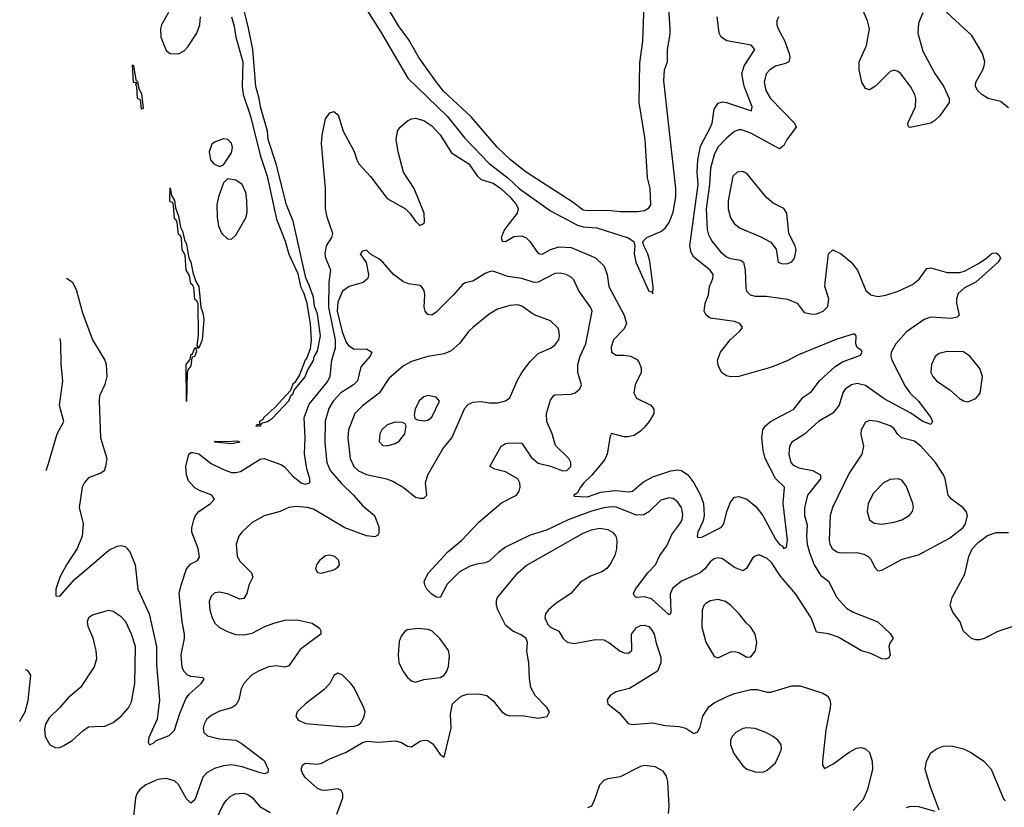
# Model space of a CAD drawing. Header units: inches. Extents: x 1603819 to 1745079, y 385938 to 533966.
# Tile 75 of 256: x 1609634 to 1614449, y 445604 to 449455. Entities that reach past the tile are written whole.
import ezdxf

# ---------------------------------------------------------------- set-up
doc = ezdxf.new("R2010")
doc.units = ezdxf.units.IN
doc.header["$MEASUREMENT"] = 0
doc.layers.add('B6404', color=7, linetype='Continuous')
doc.layers.add('B6414', color=7, linetype='Continuous')

msp = doc.modelspace()

# ---------------------------------------------------------------- linework, layer by layer
at = {"layer": 'B6404', "color": 5}
for points, elevation in [([(1609862.5, 448191.4), (1609890, 448174), (1609910, 448136.2), (1609941.4, 448021.4), (1609989.9, 447889.9), (1610000, 447873.1)], 420), ([(1609763.1, 447250.4), (1609774.9, 447285.1), (1609817.4, 447430), (1609849.1, 447490), (1609828.7, 447568.7), (1609845.3, 447690), (1609836.6, 447770), (1609834.6, 447874.6), (1609831.4, 447897.1)], 420), ([(1610000, 447226.5), (1609970, 447215.8), (1609950, 447192.7), (1609939.2, 447170), (1609925, 447070), (1609943.7, 446990), (1609939.6, 446930), (1609915.4, 446870), (1609862.3, 446790), (1609829.9, 446730), (1609809.8, 446670), (1609810, 446638), (1609830, 446637), (1609901.9, 446718.1), (1610000, 446801.3)], 420), ([(1610000, 446546), (1609990, 446542.9), (1609970.4, 446529.6), (1609963.7, 446510), (1609967, 446490), (1609991.9, 446431.9), (1610000, 446396.9)], 440), ([(1610000, 446296.4), (1609998.3, 446290), (1609930.4, 446190), (1609870, 446139.6), (1609830, 446091.6), (1609778.3, 446041.7), (1609759.5, 446010), (1609754.3, 445985.7), (1609757.7, 445950), (1609781.7, 445910), (1609810, 445895.3), (1609830, 445896.5), (1609850, 445905.3), (1609890, 445930.3), (1609942.4, 445977.6), (1609970, 445996.5), (1610000, 445998.1)], 440), ([(1609633.6, 446024.1), (1609634.6, 446025.4), (1609660.7, 446070), (1609674.5, 446125.5), (1609687.8, 446250), (1609672.9, 446272.9), (1609660.3, 446276.6)], 440)]:
    msp.add_lwpolyline(points, dxfattribs=dict(at, elevation=elevation))
at = {"layer": 'B6414', "color": 5}
for points, elevation in [([(1611330, 449505.2), (1611398.3, 449398.3), (1611531.7, 449170), (1611724.4, 448984.4), (1611810, 448876.4), (1611930, 448751.7), (1612021.5, 448681.5), (1612076.1, 448630), (1612230, 448520.8), (1612362, 448450), (1612390, 448442), (1612456.9, 448436.9), (1612610, 448388.4), (1612637.3, 448370), (1612641.6, 448350), (1612638.5, 448310), (1612646.6, 448270), (1612710, 448128), (1612724.8, 448124.8), (1612730, 448115.3), (1612731.3, 448148.7), (1612714.6, 448274.6), (1612706.4, 448310), (1612685.5, 448350), (1612680.8, 448370), (1612700.9, 448390), (1612770, 448419.6), (1612790, 448436.6), (1612810, 448464.1), (1612830, 448514.7), (1612841.8, 448590), (1612843.3, 448630), (1612783.7, 449156.3), (1612787.1, 449210), (1612802, 449250), (1612801.8, 449310), (1612815.4, 449384.6), (1612815.6, 449410), (1612799.3, 449670)], 380), ([(1610670, 449469.7), (1610683.1, 449423.1), (1610691, 449370), (1610724.6, 449250), (1610722, 449130), (1610726.8, 449090), (1610763.2, 448983.2), (1610810, 448793.6), (1610843.3, 448690), (1610890, 448480.5), (1610931.9, 448371.9), (1610950, 448309.6), (1610994, 448214), (1611007.3, 448150), (1611021.6, 448121.6), (1611035.8, 448075.8), (1611054, 447970), (1611059.8, 447890), (1611054.8, 447845.3), (1611038.2, 447801.8), (1611030, 447790.5), (1611001.8, 447718.2), (1610979.1, 447680.9), (1610970, 447673.7), (1610957.7, 447642.3), (1610881, 447559), (1610827.2, 447510), (1610821.7, 447498.3), (1610807.1, 447490), (1610806.3, 447473.7), (1610793.7, 447473.7), (1610788, 447468), (1610811.8, 447470), (1610817.3, 447482.7), (1610844.9, 447490), (1610870, 447506), (1610950, 447592.3), (1610961.3, 447618.7), (1610970, 447624.2), (1610976.2, 447643.8), (1611030, 447709.7), (1611040.8, 447739.2), (1611070, 447789.6), (1611073.8, 447806.2), (1611090, 447835.1), (1611104.9, 447910), (1611090, 448016.3), (1611075.3, 448055.3), (1611070, 448098.8), (1611050, 448157.6), (1611032.6, 448192.6), (1610970.7, 448470), (1610938.9, 448550), (1610888.7, 448750), (1610849.6, 448869.6), (1610845.6, 448910), (1610810.7, 449030), (1610805.1, 449070), (1610788.4, 449128.4), (1610773.2, 449310), (1610753.3, 449413.3), (1610702.7, 449622.7)], 380), ([(1612686.3, 449530), (1612680.1, 449350), (1612665.2, 449245.2), (1612661.5, 449050), (1612690.5, 448870), (1612702.6, 448682.6), (1612715.8, 448630), (1612717.9, 448550), (1612705.8, 448530), (1612690, 448520.4), (1612655.4, 448515.4), (1612570, 448516), (1612510, 448522.5), (1612410, 448520.1), (1612390, 448523.9), (1612341.2, 448561.2), (1612111.4, 448710), (1612034.4, 448770), (1611970, 448830.2), (1611841, 448981), (1611706.7, 449106.7), (1611671.8, 449150), (1611585.4, 449270), (1611536.4, 449356.4), (1611485.4, 449425.4), (1611434.1, 449514.1)], 380), ([(1610000, 446801.3), (1610070, 446860.7), (1610110, 446881.2), (1610130, 446884.2), (1610150, 446879.1), (1610159.7, 446870), (1610173.5, 446850), (1610197.9, 446790), (1610211.4, 446670), (1610266.4, 446550), (1610302.3, 446390), (1610302.8, 446302.8), (1610316.8, 446130), (1610305.4, 446034.6), (1610264.9, 445944.9), (1610262, 445922), (1610268, 445910), (1610290, 445919), (1610301, 445930), (1610364.9, 445955.1), (1610390, 445980.7), (1610417, 446063), (1610446.5, 446133.5), (1610463, 446157), (1610520.4, 446210), (1610535.5, 446230), (1610530, 446236.3), (1610470, 446243.6), (1610451.9, 446251.9), (1610435.8, 446270), (1610428.8, 446288.8), (1610424.1, 446350), (1610439.8, 446430), (1610439.8, 446450), (1610428.6, 446510), (1610414.1, 446650), (1610422.7, 446690), (1610450.1, 446769.9), (1610470, 446794.5), (1610503, 446810), (1610512.3, 446827.7), (1610506, 446870), (1610476.1, 446950), (1610475.4, 446970), (1610484.5, 447010), (1610493.2, 447030), (1610509.1, 447050), (1610566.5, 447090), (1610586.7, 447110), (1610572.7, 447130), (1610512.4, 447152.4), (1610490, 447165.9), (1610459.9, 447200.1), (1610448.8, 447230), (1610446.9, 447270), (1610461.2, 447330), (1610470, 447338.8), (1610480.6, 447339.4), (1610510, 447331.6), (1610570, 447284.4), (1610630, 447255.1), (1610670, 447241.4), (1610690, 447240.5), (1610713.6, 447246.4), (1610810, 447306.3), (1610830, 447309.8), (1610910, 447280.4), (1610927.2, 447270), (1610970, 447223.8), (1611010, 447189.9), (1611030, 447184.1), (1611052, 447190), (1611051.9, 447210), (1611038.7, 447258.7), (1611027.2, 447332.8), (1611030.1, 447410.1), (1611024.9, 447510), (1611050, 447575.7), (1611137.2, 447682.8), (1611152.5, 447710), (1611160.9, 447790), (1611178.3, 447850), (1611177.6, 447890), (1611144.8, 448050), (1611147.3, 448172.7), (1611154.7, 448230), (1611130.1, 448290), (1611127.2, 448310), (1611133.4, 448350), (1611160.6, 448390), (1611165, 448410), (1611137.2, 448490), (1611128.8, 448530), (1611129.2, 448629.2), (1611110.1, 448850), (1611112.2, 448890), (1611128.8, 448971.2), (1611150, 448999.6), (1611170, 449007), (1611190.8, 448990.8), (1611216.2, 448910), (1611270, 448811), (1611281.9, 448770), (1611292.9, 448750), (1611350, 448688.2), (1611430, 448580.3), (1611519.8, 448530), (1611541.5, 448510), (1611570, 448469.4), (1611590, 448449.2), (1611610, 448459), (1611612.9, 448467.1), (1611611.1, 448510), (1611562.6, 448630), (1611510.2, 448710), (1611483.8, 448810), (1611474.5, 448870), (1611482, 448910), (1611494.6, 448930), (1611530, 448960.3), (1611550, 448970.6), (1611570, 448973.6), (1611610, 448963), (1611650, 448935.8), (1611690, 448891.9), (1611745.1, 448805.1), (1611829.9, 448750), (1611871.2, 448691.2), (1611890, 448674.4), (1611950, 448655.5), (1611987.5, 448630), (1612031, 448590), (1612062.6, 448550), (1612071.6, 448530), (1612067.2, 448510), (1612005.2, 448430), (1611988.9, 448390), (1611992.5, 448372.5), (1612010, 448371.5), (1612050, 448395.4), (1612090, 448397.9), (1612110, 448388.9), (1612128.9, 448370), (1612170, 448311.6), (1612189.3, 448309.3), (1612230, 448331.7), (1612270, 448344.2), (1612330, 448341.3), (1612450, 448291.3), (1612492.6, 448250), (1612506.8, 448210), (1612515.4, 448150), (1612589.9, 448010), (1612600.6, 447970), (1612590, 447943.9), (1612538, 447890), (1612526, 447854), (1612528.5, 447830), (1612550, 447814.2), (1612590, 447814.9), (1612620.7, 447810), (1612650, 447794.6), (1612661.7, 447781.7), (1612673.4, 447753.4), (1612672.5, 447730), (1612644.2, 447670), (1612636.4, 447630), (1612650, 447604.7), (1612720.5, 447570), (1612734.7, 447550), (1612734.5, 447530), (1612712, 447490), (1612690, 447463.1), (1612670, 447443.2), (1612638, 447422), (1612610, 447414.7), (1612590, 447416.3), (1612528.5, 447431.6), (1612521.8, 447418.2), (1612507.2, 447332.9), (1612495, 447305), (1612431.6, 447228.4), (1612392.3, 447190), (1612375.8, 447170), (1612360.2, 447139.8), (1612344, 447130), (1612344.7, 447124.7), (1612410, 447122.7), (1612475.8, 447144.2), (1612546.6, 447153.3), (1612614.2, 447145.8), (1612630.1, 447149.9), (1612683.9, 447196.1), (1612730, 447219.1), (1612817.6, 447250), (1612850, 447254.3), (1612870, 447251.4), (1612900.5, 447230), (1612930.5, 447190.5), (1612962.9, 447130), (1612977.6, 447090), (1612981.8, 447030), (1612976.1, 447003.9), (1612949.9, 446950), (1612946.8, 446930), (1612950, 446923.6), (1612970, 446924.4), (1613065.7, 446974.3), (1613076.8, 446990), (1613091.2, 447050), (1613110, 447096), (1613130, 447120.3), (1613150, 447124.1), (1613190, 447109.9), (1613234, 447074), (1613268.3, 447030), (1613330, 446915.3), (1613350, 446888.7), (1613362, 446882), (1613370, 446869.7), (1613384.5, 446875.5), (1613388.9, 446911.1), (1613367.5, 447090), (1613374.7, 447170), (1613330, 447212.5), (1613279.6, 447310), (1613269.2, 447350), (1613262.9, 447410), (1613268.1, 447450), (1613281.4, 447470), (1613306.2, 447490), (1613419.7, 447550), (1613465.5, 447610), (1613503.8, 447636.2), (1613545.6, 447690), (1613621.3, 447758.7), (1613657.6, 447782.4), (1613745.4, 447814.6), (1613753.4, 447830), (1613750, 447838), (1613730, 447852), (1613722.8, 447870), (1613724.7, 447910), (1613717.3, 447917.3), (1613710, 447917.3), (1613630, 447892.6), (1613442.8, 447817.2), (1613390, 447788.8), (1613310, 447755.5), (1613150, 447710.9), (1613111.1, 447708.9), (1613090, 447713.2), (1613065.5, 447730), (1613050, 447765.5), (1613047.1, 447790), (1613060.9, 447830), (1613110, 447890.8), (1613154.6, 447930), (1613168.9, 447950), (1613154.9, 447970), (1613130, 447979.8), (1613010, 447996.5), (1612990.3, 448010), (1612981.8, 448030), (1612985.2, 448070), (1613002.7, 448110), (1613008, 448150), (1613024.1, 448190), (1613025.8, 448210), (1613011, 448230), (1612930, 448294), (1612917, 448317), (1612911.1, 448350), (1612951.3, 448650), (1612947, 448710), (1612949.8, 448770.2), (1612963.7, 448836.3), (1613012.7, 448930), (1613019.8, 448950), (1613030, 449017.6), (1613050, 449046.8), (1613070, 449053), (1613090, 449051), (1613212.2, 449010), (1613216.6, 449030), (1613176.1, 449130), (1613165.2, 449190), (1613176.2, 449230), (1613228.3, 449310), (1613210.5, 449330.5), (1613091.4, 449351.4), (1613064.3, 449370), (1613054.8, 449390), (1613045.5, 449470)], 420), ([(1613344.9, 449470), (1613335.8, 449450), (1613336.5, 449430), (1613343.6, 449410), (1613374.2, 449354.2), (1613397, 449290), (1613400.5, 449270), (1613394.4, 449250), (1613379.3, 449240.7), (1613330, 449227.8), (1613301.6, 449210), (1613284.8, 449190), (1613274.3, 449150), (1613282.4, 449110), (1613305, 449070), (1613423.1, 448950), (1613430.3, 448930), (1613385, 448870), (1613370, 448840.7), (1613350, 448823.6), (1613210, 448900.8), (1613163.5, 448916.5), (1613150, 448916.8), (1613130, 448908.2), (1613090, 448875.6), (1613048.4, 448831.6), (1613030, 448794), (1613011.7, 448730), (1613007.2, 448650), (1612990.7, 448530), (1612995.3, 448430), (1613002.9, 448402.9), (1613020.8, 448370), (1613060.3, 448320.3), (1613090, 448295.8), (1613110, 448287.5), (1613159.3, 448279.3), (1613174.2, 448270), (1613182, 448230), (1613184.1, 448144.1), (1613188.1, 448128.1), (1613205.3, 448110), (1613230, 448103.5), (1613284.1, 448104.1), (1613389.3, 448089.3), (1613436.3, 448070), (1613470, 448023.8), (1613510, 448014.6), (1613530, 448016.9), (1613563.7, 448030), (1613586.3, 448053.7), (1613590.7, 448090), (1613572, 448150), (1613572.9, 448170), (1613589.8, 448310.2), (1613609.8, 448330.2), (1613651.2, 448311.2), (1613700.3, 448270), (1613731.3, 448230), (1613771.3, 448131.3), (1613795.8, 448110), (1613830, 448101.7), (1613870, 448108.9), (1613930, 448127.8), (1613999.5, 448160.5), (1614033.1, 448186.9), (1614070, 448238.7), (1614090, 448242.3), (1614170, 448219.8), (1614230, 448219.7), (1614254.3, 448225.7), (1614319.2, 448260.8), (1614355.9, 448284.1), (1614390, 448313), (1614410, 448314.8), (1614424, 448304), (1614430.7, 448290), (1614419.1, 448270), (1614310, 448171.2), (1614255.1, 448144.9), (1614224.1, 448115.9), (1614214.7, 448090), (1614215.2, 448070), (1614228.7, 448011.3), (1614218.9, 448001.1), (1614190, 447993.6), (1614090, 448000.9), (1614057.6, 447990), (1613970, 447929.1), (1613919, 447870), (1613895.5, 447830), (1613893.8, 447810), (1613898.4, 447790), (1613963.9, 447663.9), (1613989.4, 447629.4), (1614029.4, 447590), (1614088.9, 447510), (1614097.4, 447490), (1614090, 447475.1), (1614050, 447490.9), (1613991.2, 447531.2), (1613861.7, 447601.7), (1613770, 447667.1), (1613730, 447677), (1613701.3, 447670), (1613670.8, 447649.2), (1613659.7, 447630), (1613642.1, 447570), (1613610, 447530.6), (1613539.6, 447490), (1613472.1, 447427.9), (1613410.3, 447390), (1613398.4, 447370), (1613395.2, 447330), (1613405.5, 447290), (1613416.5, 447276.5), (1613443.3, 447263.3), (1613511, 447251), (1613549.3, 447229.3), (1613550, 447209.8), (1613486.8, 447130), (1613472.4, 447067.6), (1613472.5, 447030), (1613485.3, 446985.3), (1613482.1, 446930), (1613485, 446890), (1613495.5, 446850), (1613519.9, 446790), (1613550, 446739.8), (1613590, 446708.9), (1613629.5, 446630), (1613677.9, 446577.9), (1613710, 446557.7), (1613830.2, 446510.2), (1613890, 446453.4), (1613906, 446430), (1613891.1, 446408.9), (1613884.7, 446390), (1613891.3, 446350), (1613884.7, 446335.3), (1613870, 446329), (1613850, 446329.2), (1613795.9, 446355.9), (1613750, 446369.7), (1613636.1, 446436.1), (1613590, 446452.3), (1613530, 446459.5), (1613503.7, 446530), (1613430, 446646), (1613353.9, 446733.9), (1613310, 446800.2), (1613290, 446820.2), (1613250, 446838), (1613230, 446831.2), (1613218.3, 446821.7), (1613187.6, 446772.4), (1613170, 446760.9), (1613130, 446776.5), (1613070, 446818.5), (1613050, 446823.9), (1613030, 446819.2), (1613010, 446803.5), (1612983.8, 446770), (1612961.3, 446750), (1612869.7, 446710.3), (1612826.3, 446673.7), (1612814.4, 446645.6), (1612818.6, 446561.4), (1612816.4, 446550), (1612810, 446544.2), (1612722.8, 446622.8), (1612690, 446633.2), (1612649, 446630), (1612638.9, 446638.9), (1612635.8, 446650), (1612644.5, 446670), (1612705, 446750), (1612743.2, 446790), (1612765.1, 446834.9), (1612797.9, 446882.1), (1612822.3, 446937.7), (1612862.9, 446990), (1612873.3, 447010), (1612877.3, 447037.3), (1612869.8, 447070), (1612850, 447098.3), (1612830, 447113.3), (1612810, 447117.6), (1612770, 447105.7), (1612710.7, 447049.3), (1612686.4, 447033.6), (1612650, 447032.6), (1612550, 447070.9), (1612530, 447073.2), (1612490, 447068.6), (1612430, 447052), (1612315.2, 447010), (1612210, 446959.5), (1612130, 446935.3), (1612010, 446875.3), (1611975.3, 446850), (1611930, 446807.6), (1611910, 446798.9), (1611870, 446793.1), (1611837.3, 446782.7), (1611784.5, 446755.5), (1611725, 446695), (1611690, 446629.4), (1611670, 446631.8), (1611650, 446645.6), (1611624.5, 446670), (1611614.5, 446690), (1611612, 446710), (1611632.8, 446750), (1611727.5, 446852.5), (1611795.3, 446910), (1611880, 447000), (1611990, 447092.3), (1612063.1, 447130), (1612076.8, 447150), (1612081.8, 447170), (1612080.3, 447190), (1612069.7, 447210), (1612010, 447244.8), (1611957.4, 447257.4), (1611933.2, 447270), (1611987.6, 447370), (1612010, 447382.6), (1612030, 447386.3), (1612090, 447384.9), (1612135.6, 447315.6), (1612170, 447286.1), (1612230, 447272.7), (1612290, 447249.1), (1612310, 447251.2), (1612328.8, 447270), (1612329.8, 447290), (1612319, 447310), (1612253.7, 447373.7), (1612237.7, 447430), (1612210.9, 447490), (1612210.8, 447530), (1612230, 447594.8), (1612243.6, 447616.4), (1612250, 447620.3), (1612330, 447623.8), (1612350, 447631.3), (1612373.3, 447650), (1612380.8, 447670), (1612363.9, 447730), (1612362.8, 447770), (1612375, 447810), (1612402.1, 447870), (1612432.9, 448030), (1612425.8, 448050), (1612368.7, 448130), (1612343.1, 448183.1), (1612330, 448196.9), (1612306.6, 448210), (1612276.4, 448216.4), (1612250, 448214.4), (1612170, 448172.2), (1612150, 448170.6), (1612090, 448190.6), (1612020.3, 448200.3), (1611950, 448225.7), (1611930, 448223.2), (1611910, 448214.2), (1611850, 448176), (1611812.1, 448167.9), (1611799.3, 448160.7), (1611755.8, 448110), (1611670, 448024.7), (1611650, 448009.7), (1611630, 448013.6), (1611617.4, 448030), (1611611.1, 448050), (1611615.5, 448110), (1611611.3, 448131.3), (1611598.7, 448150), (1611590, 448156), (1611535.6, 448164.4), (1611510, 448174.2), (1611461.3, 448210), (1611409.5, 448270), (1611390, 448285.6), (1611349.2, 448309.2), (1611330, 448328.7), (1611310, 448324), (1611298.8, 448310), (1611328.5, 448268.5), (1611339.5, 448210), (1611336.4, 448190), (1611312.7, 448170), (1611245.3, 448150), (1611211.8, 448128.2), (1611190, 448074), (1611186.8, 448030), (1611210, 447928.4), (1611230, 447877.8), (1611242.3, 447862.3), (1611270, 447843.8), (1611330, 447845.3), (1611355.3, 447830), (1611347.4, 447810), (1611302.2, 447757.8), (1611285.2, 447690), (1611266, 447670), (1611204.6, 447630), (1611167.4, 447590), (1611145.4, 447554.6), (1611128.1, 447491.9), (1611126.1, 447386.1), (1611135.1, 447290), (1611151.4, 447251.4), (1611206.7, 447186.7), (1611265.8, 447130), (1611310, 447079), (1611368.9, 447030), (1611390, 446974.8), (1611390, 446945.2), (1611384.8, 446935.2), (1611370, 446926), (1611330, 446930.8), (1611223.1, 446970), (1611070, 447061.6), (1611039, 447070), (1610986, 447074), (1610949.3, 447070.7), (1610906.8, 447050), (1610830, 447028.7), (1610770, 446995.8), (1610720.2, 446950), (1610704.9, 446930), (1610692.9, 446890), (1610697.8, 446830), (1610710, 446808.1), (1610767.4, 446750), (1610774.3, 446730), (1610754.3, 446690), (1610744.9, 446650), (1610730, 446625.6), (1610710, 446621.1), (1610650, 446648.5), (1610610, 446655.6), (1610588.2, 446651.8), (1610570, 446637), (1610560.9, 446610), (1610563.6, 446570), (1610575.2, 446530), (1610590, 446502), (1610610, 446483.6), (1610650, 446462.8), (1610689.3, 446449.3), (1610730, 446446.8), (1610770, 446454.7), (1610832.3, 446487.7), (1610876.2, 446503.8), (1610930, 446518.4), (1610990, 446521), (1611064.8, 446504.8), (1611099.2, 446479.2), (1611106, 446466), (1611106.4, 446450), (1611004.8, 446375.2), (1610950, 446295.1), (1610930, 446289.8), (1610890, 446295.8), (1610850, 446289.9), (1610801.5, 446270), (1610768.1, 446250), (1610730, 446209.7), (1610717.3, 446182.7), (1610704.7, 446130), (1610690, 446104), (1610670, 446090.9), (1610610, 446073.3), (1610570, 446052.1), (1610547.5, 446032.5), (1610535.8, 446010), (1610531.4, 445990), (1610534.6, 445970), (1610552.7, 445952.7), (1610610, 445938.4), (1610690, 445931.7), (1610716.9, 445916.9), (1610830, 445833.1), (1610848.9, 445790), (1610846.4, 445773.6), (1610832.1, 445767.9), (1610810, 445771.9), (1610721.3, 445801.3), (1610670, 445810.8), (1610630, 445807.2), (1610586.4, 445793.6), (1610550, 445773.7), (1610529.3, 445750.7), (1610490, 445640.5), (1610470, 445623.6), (1610450, 445645.6), (1610410, 445715.8), (1610390, 445733), (1610350, 445743.9), (1610310, 445739.9), (1610250, 445713.6), (1610221.1, 445690), (1610207.2, 445670), (1610200.5, 445650), (1610187.2, 445530)], 440), ([(1610361.4, 449490), (1610327.8, 449430), (1610322.7, 449410), (1610324.3, 449370), (1610350, 449304.9), (1610370, 449290.3), (1610410, 449288.9), (1610437.2, 449302.8), (1610456.6, 449323.4), (1610499.8, 449390), (1610515.3, 449430), (1610518.4, 449470)], 420), ([(1614051.1, 449488.9), (1614030, 449439.3), (1614025.6, 449390), (1614050, 449302), (1614110, 449192), (1614151.7, 449130), (1614179.3, 449070), (1614179.3, 449050), (1614134.2, 448985.8), (1614110, 448961.7), (1614089.7, 448949.7), (1613988.3, 448928.3), (1613982, 448930), (1613978, 448938), (1613977.6, 448950), (1614015.3, 449030), (1614016.5, 449070), (1614010.7, 449090), (1613990, 449128.2), (1613943.1, 449190), (1613930, 449202.2), (1613910, 449208.4), (1613890, 449201.7), (1613818.7, 449130), (1613790, 449113), (1613770, 449118.4), (1613752.2, 449150), (1613738.8, 449210), (1613739.3, 449250), (1613774.8, 449330), (1613790.5, 449410), (1613780.2, 449450), (1613754, 449510)], 440), ([(1614470, 449024.2), (1614430, 449055.4), (1614370, 449069.7), (1614339.5, 449090), (1614318, 449110), (1614307.3, 449130), (1614309.6, 449150), (1614344.7, 449210), (1614351.3, 449230), (1614354.3, 449250), (1614342.6, 449290), (1614290, 449378), (1614150, 449507.3)], 440), ([(1610000, 447873.1), (1610049.9, 447790), (1610056.7, 447770), (1610060.2, 447710), (1610050, 447672.2), (1610024.5, 447615.5), (1610021.7, 447590), (1610028.7, 447410), (1610059.2, 447310), (1610054, 447270), (1610046.6, 447250), (1610030, 447237.1), (1610000, 447226.5)], 420), ([(1611184.9, 445570), (1611213.7, 445650), (1611214.4, 445670), (1611206.4, 445686.4), (1611190, 445694), (1611130, 445686.5), (1611110, 445687.6), (1611090, 445695.8), (1611030.5, 445750), (1611017.1, 445770), (1611010.6, 445790), (1611017.3, 445810), (1611030, 445819.5), (1611090, 445814.7), (1611110, 445819.7), (1611150, 445841.3), (1611230, 445873), (1611310, 445920.9), (1611333.2, 445926.8), (1611390, 445923), (1611470, 445928.2), (1611500.6, 445920.6), (1611530, 445902), (1611550, 445899.5), (1611590, 445926.9), (1611610, 445932.1), (1611630, 445929.8), (1611653.4, 445913.4), (1611690, 445861.2), (1611710, 445849), (1611743.6, 445990), (1611740.9, 446059.1), (1611750.9, 446109.1), (1611793.2, 446146.8), (1611822.8, 446157.2), (1611878.9, 446158.9), (1611919, 446150), (1611950, 446123.7), (1611992, 446070), (1612015.2, 446055.2), (1612031.2, 446051.2), (1612090, 446052.1), (1612170, 446039.7), (1612212.8, 446047.2), (1612224.9, 446070), (1612213, 446090), (1612154.9, 446150), (1612133.4, 446190), (1612126.5, 446233.5), (1612123.1, 446310), (1612113.4, 446366.6), (1612116.3, 446410), (1612110.7, 446430), (1612086.7, 446446.7), (1612045.5, 446465.5), (1612010, 446494.8), (1611972, 446570), (1611965.3, 446590), (1611964.9, 446615.1), (1611970.5, 446630), (1612070.2, 446750), (1612110, 446786.8), (1612390, 446943.6), (1612430, 446960.8), (1612470, 446969.1), (1612510, 446962.8), (1612532.8, 446950), (1612548.3, 446930), (1612553.7, 446910), (1612552.9, 446867.1), (1612544.2, 446835.8), (1612523.3, 446796.7), (1612506, 446774), (1612483.3, 446756.7), (1612425.9, 446734.1), (1612375.6, 446704.4), (1612329.7, 446650), (1612257.3, 446602.7), (1612219.6, 446570), (1612205.1, 446550), (1612202, 446530), (1612217, 446497), (1612230, 446485.2), (1612270, 446465.2), (1612292, 446430), (1612311.2, 446411.2), (1612345.4, 446405.4), (1612450, 446424.5), (1612490, 446422), (1612515.6, 446410), (1612570, 446367.6), (1612590, 446358.4), (1612610, 446358), (1612626.8, 446370), (1612626.5, 446450), (1612650, 446482.7), (1612670, 446493.3), (1612690, 446495), (1612710, 446487.4), (1612725.6, 446470), (1612735.9, 446450), (1612746, 446406), (1612770, 446338), (1612769.7, 446310), (1612753.3, 446270), (1612615.7, 446184.3), (1612550, 446168.4), (1612520.9, 446150), (1612507, 446130), (1612509.4, 446110), (1612565.6, 446065.6), (1612610, 446013.3), (1612630, 446008.3), (1612730, 446016.1), (1612790, 446004.4), (1612858.8, 445998.8), (1612891.1, 445991.1), (1612930, 445964.5), (1612950, 445972.3), (1612962.2, 445997.8), (1612975.4, 446050), (1613004.2, 446095.8), (1613030, 446115.3), (1613094.1, 446145.9), (1613130, 446159.8), (1613210, 446179.7), (1613240.1, 446180.1), (1613290, 446167.1), (1613307.3, 446167.3), (1613410, 446197.7), (1613450, 446197.3), (1613562, 446162), (1613586.5, 446146.5), (1613595.6, 446130), (1613599.7, 446110), (1613597.4, 446090), (1613576.6, 445983.4), (1613560.4, 445830), (1613559.5, 445810), (1613570, 445793.2), (1613610, 445814.3), (1613690, 445873), (1613726.8, 445893.2), (1613750, 445895.4), (1613770, 445889.7), (1613790, 445871.3), (1613802, 445830), (1613804.2, 445790), (1613780.2, 445690), (1613758.3, 445641.7), (1613710, 445587.9)], 460), ([(1614510, 446493.7), (1614416.6, 446463.4), (1614350.8, 446429.2), (1614330, 446423.1), (1614310, 446422.6), (1614289.1, 446429.1), (1614247.4, 446467.4), (1614233.4, 446510), (1614197.5, 446557.5), (1614184, 446590), (1614193.6, 446630), (1614255.8, 446744.2), (1614275.3, 446830), (1614291.5, 446868.5), (1614320.6, 446899.4), (1614366.6, 446933.4), (1614410, 446947.1), (1614470, 446948.2)], 460), ([(1610000, 445998.1), (1610050, 446000.9), (1610090, 446018.3), (1610129.6, 446050), (1610166, 446090), (1610180.6, 446119.4), (1610196.1, 446210), (1610199.8, 446390), (1610179.8, 446450), (1610153.1, 446510), (1610130, 446535.1), (1610090, 446562), (1610070, 446566.3), (1610050, 446561.3), (1610000, 446546)], 440), ([(1610000, 446396.9), (1610006.2, 446370), (1610009.1, 446330), (1610000, 446296.4)], 440), ([(1614130.5, 445589.5), (1614086.5, 445706.5), (1614061.7, 445790), (1614068.9, 445830), (1614090.2, 445869.8), (1614117.1, 445890), (1614150, 445903.1), (1614190, 445904.1), (1614250, 445888.9), (1614288, 445870), (1614348.3, 445830), (1614384, 445790), (1614445.6, 445645.6), (1614455.5, 445635.5)], 460), ([(1612807, 445573), (1612809.7, 445610), (1612803.9, 445730), (1612796.2, 445756.2), (1612780.7, 445780.7), (1612741.7, 445801.7), (1612690, 445808.3), (1612670, 445804), (1612570, 445753), (1612510, 445742.7), (1612490, 445735.1), (1612468.6, 445711.4), (1612443.5, 445636.5), (1612430, 445609.7), (1612410, 445600.4)], 480), ([(1610598.5, 445550), (1610627, 445613), (1610643.1, 445636.9), (1610663, 445657), (1610687.7, 445670), (1610730, 445672.7), (1610750, 445666), (1610770, 445651.1), (1610807.3, 445607.3), (1610858.4, 445578.4)], 460), ([(1613970, 445602.9), (1613990.3, 445609.7), (1614030, 445608.3), (1614110, 445585.6)], 460)]:
    msp.add_lwpolyline(points, dxfattribs=dict(at, elevation=elevation))
for points, elevation in [([(1610230, 449018), (1610224, 449064), (1610209.8, 449070), (1610207, 449127), (1610202, 449138), (1610206, 449146), (1610190, 449148.7), (1610186, 449234), (1610190, 449232), (1610202, 449162), (1610210, 449154), (1610216.9, 449116.9), (1610230, 449094), (1610238, 449022)], 380), ([(1610630, 448873.6), (1610590, 448858.4), (1610573.4, 448846.6), (1610559.6, 448810), (1610566.9, 448770), (1610583.1, 448750), (1610610, 448737.6), (1610630, 448744.9), (1610670, 448804.9), (1610674.7, 448830), (1610670, 448852.3), (1610652.3, 448870)], 420), ([(1613170, 448713.3), (1613142.8, 448710), (1613121.3, 448690), (1613098.8, 448570), (1613099.1, 448530), (1613110, 448486), (1613130, 448457), (1613156.7, 448436.7), (1613255.3, 448395.3), (1613307.8, 448367.8), (1613333.7, 448333.7), (1613343.1, 448270), (1613362.3, 448262.3), (1613390, 448263.2), (1613410, 448272), (1613423.5, 448290), (1613430.6, 448330), (1613425.7, 448350), (1613395.6, 448410), (1613384.7, 448510), (1613370, 448531.6), (1613318.4, 448558.4), (1613285.6, 448585.6), (1613190, 448702.9)], 460), ([(1610650, 448677.6), (1610630, 448657), (1610605.2, 448590), (1610598, 448550), (1610598.7, 448490), (1610605.1, 448445.1), (1610622, 448410), (1610650, 448383.6), (1610670, 448382.6), (1610690, 448402.4), (1610741.1, 448490), (1610745.9, 448514.1), (1610745.2, 448570), (1610739, 448610), (1610722, 448650), (1610690, 448670.9)], 420), ([(1610450, 447589), (1610448, 447770), (1610466.6, 447793.4), (1610470, 447816), (1610478.6, 447821.4), (1610490, 447850.6), (1610508, 447852), (1610502, 447862), (1610507.4, 447912.6), (1610506, 448066), (1610500.2, 448080.2), (1610490, 448087.3), (1610485.1, 448145.1), (1610478.3, 448158.3), (1610470, 448163.7), (1610464.4, 448204.4), (1610447.6, 448230), (1610443.6, 448303.6), (1610428, 448330), (1610425.1, 448385.1), (1610419.5, 448399.5), (1610410, 448405.2), (1610403.2, 448463.2), (1610398, 448478), (1610390, 448482), (1610386.6, 448546.6), (1610382, 448562), (1610370, 448564), (1610368.7, 448570), (1610370, 448634), (1610376.3, 448596.3), (1610390, 448572), (1610395.2, 448535.2), (1610410, 448494), (1610420.7, 448440.7), (1610430, 448422), (1610439.1, 448379.1), (1610450, 448358), (1610460.7, 448290), (1610470, 448271.3), (1610479.8, 448219.8), (1610494.9, 448174.9), (1610510, 448151), (1610519.1, 448050), (1610530, 448022), (1610534, 447990), (1610526, 447890), (1610510, 447849.3), (1610492.7, 447847.3), (1610498.5, 447838.5), (1610497.1, 447830), (1610490, 447809.4), (1610476, 447804), (1610470, 447762), (1610456.3, 447743.7), (1610452.2, 447727.8)], 380), ([(1612070, 448061.8), (1612030, 448057.8), (1611970, 448040.3), (1611930, 448015), (1611850.2, 447950), (1611829.1, 447930), (1611786.3, 447873.7), (1611743.5, 447836.5), (1611710, 447821.6), (1611630, 447807.6), (1611550, 447784.2), (1611510, 447763.5), (1611438.6, 447701.4), (1611391.4, 447628.6), (1611310, 447567.4), (1611273.4, 447530), (1611242, 447450), (1611237.8, 447410), (1611249.5, 447310), (1611267.9, 447270), (1611291.3, 447250), (1611330, 447231.3), (1611427.7, 447210), (1611458.5, 447198.5), (1611508.5, 447170), (1611570, 447120.7), (1611590, 447114.8), (1611610, 447116), (1611624, 447130), (1611618.7, 447190), (1611629.7, 447230), (1611702.4, 447357.6), (1611746.8, 447410), (1611810, 447554.9), (1611826.4, 447573.6), (1611850, 447585), (1611890, 447588.6), (1611930, 447582.3), (1611970, 447582.4), (1612010, 447591.8), (1612030, 447606.4), (1612066.2, 447690), (1612089, 447730), (1612130, 447783.9), (1612170, 447823.2), (1612230, 447849.3), (1612250, 447863.9), (1612269.8, 447890), (1612273.5, 447910), (1612270, 447938), (1612264, 447950), (1612230, 447982.2), (1612150, 448012.2), (1612090, 448054.2)], 460), ([(1614170, 447833.3), (1614130, 447823.6), (1614111.5, 447808.4), (1614093.4, 447770), (1614090.3, 447730), (1614099.6, 447710), (1614117.4, 447690), (1614184.1, 447644.1), (1614230, 447603.7), (1614250, 447592), (1614270, 447587.4), (1614310, 447603), (1614331.3, 447628.7), (1614341.7, 447710), (1614329.7, 447750), (1614281.1, 447810), (1614250, 447832)], 460), ([(1611630, 447617.6), (1611610, 447611.6), (1611588.1, 447591.9), (1611568.5, 447550), (1611562.5, 447522.5), (1611565.8, 447505.8), (1611579.3, 447499.3), (1611610, 447494.3), (1611630, 447497.6), (1611650, 447512), (1611687, 447590), (1611670, 447609.4)], 480), ([(1613790, 447495.6), (1613770, 447487.8), (1613749.2, 447450), (1613746.8, 447426.8), (1613760.2, 447370), (1613753, 447330), (1613690, 447237.7), (1613608.1, 447070), (1613598.1, 447030), (1613592.1, 446910), (1613595.8, 446890), (1613606.9, 446870), (1613630, 446852.8), (1613650, 446848.6), (1613730, 446850.1), (1613762.2, 446842.2), (1613783.6, 446830), (1613796.5, 446816.5), (1613816.5, 446776.5), (1613830, 446760.7), (1613850, 446763.8), (1613950, 446816.5), (1614030, 446838.6), (1614180.3, 446919.7), (1614247.5, 446972.5), (1614259.3, 446990), (1614269.3, 447030), (1614262.7, 447050), (1614247.7, 447067.7), (1614190, 447111.2), (1614174.7, 447130), (1614160.2, 447210), (1614151.4, 447230), (1614112.2, 447290), (1614041.4, 447370), (1614010, 447394.2), (1613946.9, 447410), (1613927.6, 447427.6), (1613910, 447454.2), (1613890, 447468.7), (1613830, 447489.8)], 460), ([(1611470, 447488), (1611430, 447474.7), (1611404.6, 447450), (1611394.6, 447430), (1611392.1, 447392.1), (1611410, 447372.7), (1611430, 447372), (1611470, 447383.2), (1611490, 447394), (1611517.7, 447430), (1611523.7, 447470), (1611518.7, 447478.7), (1611505.6, 447485.6)], 480), ([(1610670, 447380.9), (1610585.6, 447390), (1610590, 447394.4), (1610650, 447391.9), (1610696.5, 447396.5), (1610710, 447389.9)], 380), ([(1613930.9, 447210.9), (1613890, 447206.9), (1613858.4, 447190), (1613810, 447140.5), (1613782.8, 447090), (1613778.3, 447050), (1613790.4, 447010), (1613813.2, 446993.2), (1613850, 446988.4), (1613910, 446997.7), (1613947.3, 447010), (1613984.2, 447030), (1614000.4, 447050), (1614004.7, 447070), (1614001, 447090), (1613970, 447172.7), (1613950, 447201.6)], 480), ([(1611150, 446837.4), (1611130, 446834), (1611099.1, 446810), (1611085.5, 446790), (1611080.7, 446770), (1611090, 446751.3), (1611110, 446748.4), (1611170, 446764.9), (1611190, 446778.8), (1611197, 446790), (1611194, 446810), (1611175.1, 446830)], 460), ([(1613050, 446620.5), (1613010, 446613.3), (1612990, 446600.5), (1612979.5, 446590), (1612971.5, 446568.5), (1612970, 446484.7), (1612990, 446410.6), (1613030, 446342), (1613050, 446335.5), (1613110, 446364.4), (1613130, 446366.4), (1613150, 446360.4), (1613190, 446338), (1613210, 446339.1), (1613231.8, 446368.2), (1613239.2, 446410), (1613230.8, 446450.8), (1613210, 446484.5), (1613186.2, 446506.2), (1613150, 446551.8), (1613110, 446591.8), (1613085.2, 446610)], 460), ([(1611582.2, 446477.8), (1611528.8, 446471.2), (1611517, 446463), (1611499.9, 446440.1), (1611490, 446415.3), (1611484.2, 446350), (1611488, 446310), (1611510, 446265.5), (1611530, 446238), (1611550, 446221.6), (1611570, 446216.3), (1611610, 446228), (1611690, 446239.1), (1611710, 446250.7), (1611722.9, 446270), (1611730, 446292), (1611735.6, 446344.4), (1611730.8, 446370), (1611688.6, 446430), (1611650, 446466.4), (1611630, 446473.2)], 460), ([(1611190, 446259.3), (1611170, 446249), (1611150.4, 446210), (1611121.8, 446178.2), (1611032.2, 446110), (1610999.9, 446080.1), (1610990.4, 446070), (1610984.9, 446050), (1610996.3, 446030), (1611033.6, 446013.6), (1611222.6, 445997.4), (1611270, 446000.4), (1611290, 446007.3), (1611302.7, 446017.3), (1611317.4, 446042.6), (1611322.4, 446070), (1611317.4, 446090), (1611270, 446187.8), (1611253.8, 446210), (1611210, 446251.6)], 460), ([(1613190, 445992.9), (1613170, 445989.8), (1613135.2, 445970), (1613118.6, 445950), (1613110.2, 445930), (1613109.2, 445910), (1613126.6, 445866.6), (1613170, 445806.4), (1613190, 445790.4), (1613230, 445778), (1613270, 445776.3), (1613290, 445786), (1613330, 445820.5), (1613350, 445862.8), (1613358.7, 445890), (1613357.6, 445910), (1613342.9, 445930), (1613318.4, 445950), (1613282.9, 445970), (1613230, 445989.8)], 480)]:
    msp.add_lwpolyline(points, close=True, dxfattribs=dict(at, elevation=elevation))

doc.saveas('drawing.dxf')
